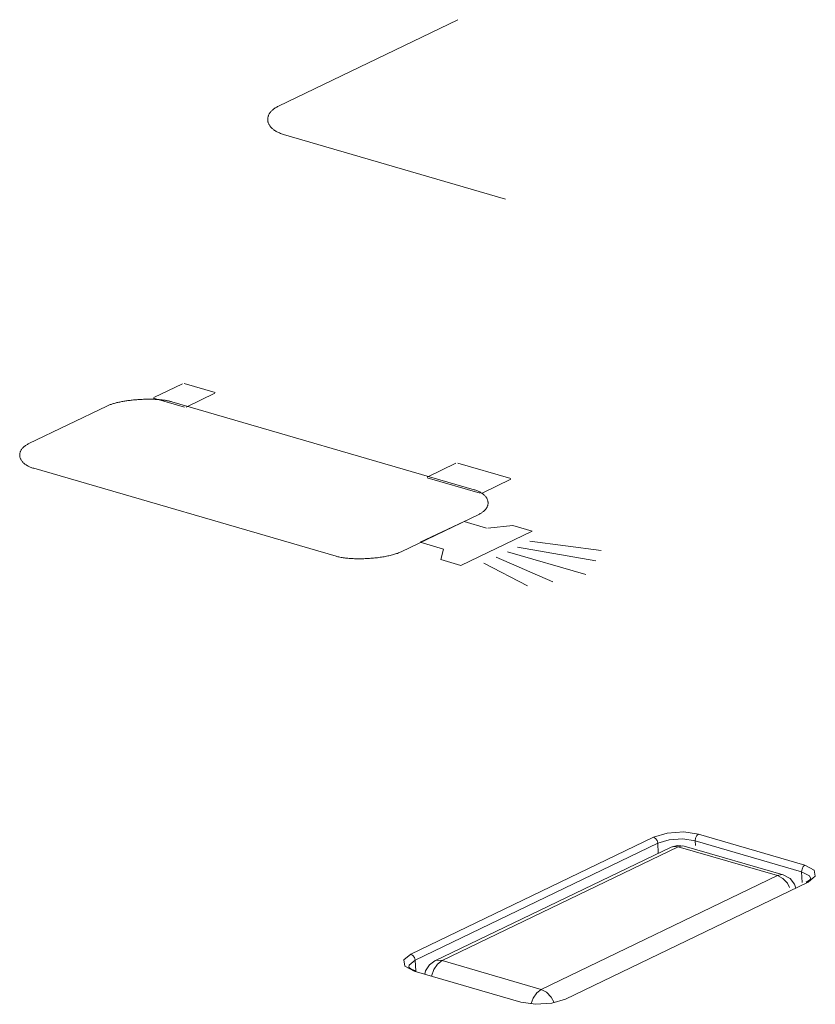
# Model space of a CAD drawing. Header units: millimetres. Extents: x 3925 to 5043, y -86 to 778.
# Tile 13 of 256: x 4031.42 to 4035.17, y 126.77 to 131.41. Entities that reach past the tile are written whole.
import ezdxf

# ---------------------------------------------------------------- set-up
doc = ezdxf.new("R2010")
doc.units = ezdxf.units.MM
doc.header["$LTSCALE"] = 46.255
doc.layers.add('H30K-INDICATDXF_CONTINUOUS_LINE', color=7, linetype='CONTINUOUS')
doc.layers.add('H30K-TOP-COVDXF_CONTINUOUS_LINE', color=7, linetype='CONTINUOUS')

msp = doc.modelspace()

# ---------------------------------------------------------------- linework, layer by layer
at = {"layer": 'H30K-INDICATDXF_CONTINUOUS_LINE', "color": 7, "linetype": 'Continuous', "lineweight": 0}
for p, q in [((4034.4869, 127.5123), (4033.3743, 126.9762)), ((4034.5211, 127.5142), (4033.4085, 126.9781)), ((4034.4869, 127.5123), (4034.5169, 127.5206)), ((4034.4869, 127.5123), (4034.4966, 127.5156)), ((4034.4966, 127.5156), (4034.5211, 127.5142)), ((4034.5169, 127.5206), (4034.5493, 127.5175)), ((4034.9879, 127.3785), (4034.5211, 127.5142)), ((4035.0161, 127.3817), (4034.5493, 127.5175)), ((4033.8753, 126.8424), (4034.9879, 127.3785)), ((4033.4085, 126.9781), (4033.8753, 126.8424))]:
    msp.add_line(p, q, dxfattribs=at)
for points in [[(4034.5211, 127.5142), (4034.5425, 127.5187), (4034.5493, 127.5175)], [(4035.0161, 127.3817), (4035.0097, 127.3829), (4034.9879, 127.3785)], [(4034.9879, 127.3785), (4035.0131, 127.3653), (4035.0351, 127.3422), (4035.0458, 127.322)], [(4035.0749, 127.3192), (4035.0692, 127.3382), (4035.0483, 127.3644), (4035.0161, 127.3817)], [(4033.3278, 126.9136), (4033.331, 126.9298), (4033.3486, 126.9574), (4033.3743, 126.9762)], [(4033.3585, 126.9047), (4033.3697, 126.9361), (4033.3873, 126.9619), (4033.4085, 126.9781)], [(4033.4085, 126.9781), (4033.3839, 126.9794), (4033.3743, 126.9762)], [(4033.8753, 126.8424), (4033.8545, 126.8265), (4033.8368, 126.8008), (4033.8275, 126.7753)], [(4033.9361, 126.7804), (4033.9223, 126.8063), (4033.9004, 126.8293), (4033.8753, 126.8424)]]:
    msp.add_lwpolyline(points, dxfattribs=at)
at = {"layer": 'H30K-TOP-COVDXF_CONTINUOUS_LINE', "color": 7, "linetype": 'Continuous', "lineweight": 0}
for p, q in [((4032.6378, 131.0014), (4033.4824, 131.4084)), ((4033.7079, 130.564), (4032.6607, 130.8686)), ((4032.0506, 129.6287), (4032.186, 129.694)), ((4032.1931, 129.6951), (4032.3387, 129.6528)), ((4032.3373, 129.6499), (4032.202, 129.5847)), ((4031.462, 129.4124), (4031.8284, 129.589)), ((4032.1948, 129.5835), (4032.0493, 129.6258)), ((4032.1346, 129.6096), (4033.5589, 129.1953)), ((4033.3381, 129.2542), (4033.4734, 129.3195)), ((4033.4826, 129.3201), (4033.7316, 129.2477)), ((4032.9087, 128.882), (4031.4843, 129.2962)), ((4033.5878, 129.1783), (4033.3388, 129.2507)), ((4033.7322, 129.2442), (4033.5968, 129.179)), ((4033.5814, 129.0791), (4033.2149, 128.9026)), ((4033.5127, 129.0463), (4033.3047, 128.9476)), ((4033.6182, 129.0143), (4033.5127, 129.0463)), ((4033.7413, 129.0269), (4033.6234, 129.0144)), ((4033.833, 129.0002), (4033.7413, 129.0269)), ((4033.4972, 128.8384), (4033.833, 129.0002)), ((4033.3047, 128.9476), (4033.415, 128.9159)), ((4033.822, 128.9535), (4034.1574, 128.9088)), ((4033.415, 128.9159), (4033.4018, 128.8661)), ((4033.7166, 128.9032), (4034.0851, 128.7961)), ((4033.7631, 128.9254), (4034.1329, 128.8597)), ((4033.4018, 128.8661), (4033.4972, 128.8384)), ((4033.6046, 128.8491), (4033.8113, 128.7423)), ((4033.6627, 128.8771), (4033.9305, 128.7622)), ((4033.2617, 127.0086), (4034.4046, 127.5593)), ((4034.5425, 127.551), (4034.6007, 127.5425)), ((4034.5469, 127.5836), (4034.6159, 127.5735)), ((4034.6007, 127.5425), (4034.6017, 127.5199)), ((4034.6007, 127.5425), (4035.1025, 127.3966)), ((4034.6159, 127.5735), (4035.1178, 127.4275)), ((4033.2816, 126.98), (4034.4245, 127.5307)), ((4034.4245, 127.5307), (4034.4267, 127.4833)), ((4035.1048, 127.3459), (4035.1025, 127.3966)), ((4035.1669, 127.375), (4035.1332, 127.3473)), ((4035.1454, 127.3628), (4035.1457, 127.363)), ((4035.1332, 127.3473), (4033.9903, 126.7966)), ((4035.1332, 127.3473), (4035.1234, 127.3468)), ((4033.228, 126.9809), (4033.2617, 127.0086)), ((4033.2513, 126.9467), (4033.2535, 126.9566)), ((4033.2513, 126.9467), (4033.2621, 126.9385)), ((4033.2535, 126.9566), (4033.2816, 126.98)), ((4033.2621, 126.9385), (4033.2852, 126.9293)), ((4033.284, 126.9287), (4033.2816, 126.98)), ((4033.2771, 126.9284), (4033.2852, 126.9293)), ((4033.779, 126.7824), (4033.2771, 126.9284))]:
    msp.add_line(p, q, dxfattribs=at)
for points in [[(4032.6607, 130.8686), (4032.6559, 130.8701), (4032.6512, 130.8716), (4032.6467, 130.8733), (4032.6423, 130.875), (4032.6381, 130.8768), (4032.6341, 130.8787), (4032.6302, 130.8807), (4032.6265, 130.8827), (4032.623, 130.8848), (4032.6196, 130.887), (4032.6164, 130.8892), (4032.6133, 130.8915), (4032.6104, 130.8939), (4032.6077, 130.8962), (4032.6052, 130.8987), (4032.6028, 130.9012), (4032.6005, 130.9037), (4032.5985, 130.9063), (4032.5966, 130.9089), (4032.5948, 130.9116), (4032.5933, 130.9143), (4032.5919, 130.917), (4032.5907, 130.9197), (4032.5896, 130.9225), (4032.5887, 130.9253), (4032.588, 130.9281), (4032.5874, 130.9309), (4032.587, 130.9337), (4032.5868, 130.9365), (4032.5868, 130.9394), (4032.5869, 130.9422), (4032.5872, 130.9451), (4032.5877, 130.9479), (4032.5883, 130.9507), (4032.5891, 130.9536), (4032.5901, 130.9564), (4032.5913, 130.9592), (4032.5926, 130.9619), (4032.5941, 130.9647), (4032.5958, 130.9674), (4032.5976, 130.9701), (4032.5997, 130.9728), (4032.6019, 130.9754), (4032.6043, 130.978), (4032.6068, 130.9806), (4032.6095, 130.9831), (4032.6125, 130.9856), (4032.6155, 130.988), (4032.6188, 130.9904), (4032.6222, 130.9927), (4032.6259, 130.995), (4032.6297, 130.9972), (4032.6336, 130.9994), (4032.6378, 131.0014)], [(4031.8284, 129.589), (4031.8314, 129.5904), (4031.8346, 129.5918), (4031.8379, 129.5932), (4031.8413, 129.5945), (4031.8448, 129.5958), (4031.8485, 129.5971), (4031.8522, 129.5984), (4031.8561, 129.5996), (4031.86, 129.6008), (4031.864, 129.6019), (4031.8682, 129.6031), (4031.8724, 129.6042), (4031.8767, 129.6052), (4031.881, 129.6063), (4031.8855, 129.6073), (4031.89, 129.6082), (4031.8946, 129.6092), (4031.8993, 129.6101), (4031.904, 129.611), (4031.9088, 129.6118), (4031.9136, 129.6126), (4031.9185, 129.6134), (4031.9234, 129.6141), (4031.9284, 129.6148), (4031.9334, 129.6155), (4031.9385, 129.6161), (4031.9436, 129.6167), (4031.9487, 129.6173), (4031.9539, 129.6178), (4031.9591, 129.6183), (4031.9643, 129.6188), (4031.9695, 129.6192), (4031.9747, 129.6196), (4031.9799, 129.62), (4031.9852, 129.6203), (4031.9904, 129.6206), (4031.9956, 129.6208), (4032.0009, 129.621), (4032.0061, 129.6212), (4032.0113, 129.6213), (4032.0165, 129.6214)], [(4032.0165, 129.6214), (4032.0206, 129.6215), (4032.0247, 129.6215), (4032.0287, 129.6215), (4032.0328, 129.6215), (4032.0368, 129.6214), (4032.0408, 129.6213), (4032.0448, 129.6212), (4032.0488, 129.6211), (4032.0527, 129.621), (4032.0566, 129.6208), (4032.0605, 129.6206), (4032.0643, 129.6204), (4032.0681, 129.6201), (4032.0719, 129.6198), (4032.0756, 129.6195), (4032.0793, 129.6192), (4032.083, 129.6188), (4032.0866, 129.6185), (4032.0902, 129.6181), (4032.0937, 129.6176), (4032.0972, 129.6172), (4032.1006, 129.6167), (4032.104, 129.6162), (4032.1073, 129.6156), (4032.1106, 129.6151), (4032.1138, 129.6145), (4032.117, 129.6139), (4032.1201, 129.6132), (4032.1231, 129.6125), (4032.1261, 129.6118), (4032.129, 129.6111), (4032.1318, 129.6104), (4032.1346, 129.6096)], [(4031.4843, 129.2962), (4031.4801, 129.2975), (4031.476, 129.2989), (4031.472, 129.3003), (4031.4682, 129.3019), (4031.4645, 129.3034), (4031.461, 129.3051), (4031.4575, 129.3068), (4031.4543, 129.3086), (4031.4511, 129.3104), (4031.4481, 129.3123), (4031.4453, 129.3143), (4031.4426, 129.3163), (4031.44, 129.3183), (4031.4375, 129.3204), (4031.4353, 129.3226), (4031.4331, 129.3247), (4031.4311, 129.327), (4031.4292, 129.3292), (4031.4275, 129.3315), (4031.4259, 129.3338), (4031.4245, 129.3362), (4031.4232, 129.3385), (4031.4221, 129.3409), (4031.4211, 129.3433), (4031.4203, 129.3458), (4031.4196, 129.3482), (4031.419, 129.3507), (4031.4186, 129.3532), (4031.4184, 129.3556), (4031.4183, 129.3581), (4031.4183, 129.3606), (4031.4185, 129.3631), (4031.4188, 129.3656), (4031.4193, 129.3681), (4031.42, 129.3705), (4031.4208, 129.373), (4031.4218, 129.3754), (4031.4229, 129.3779), (4031.4241, 129.3803), (4031.4256, 129.3827), (4031.4271, 129.385), (4031.4289, 129.3874), (4031.4308, 129.3897), (4031.4328, 129.3919), (4031.435, 129.3942), (4031.4374, 129.3964), (4031.4399, 129.3986), (4031.4426, 129.4007), (4031.4454, 129.4028), (4031.4484, 129.4048), (4031.4515, 129.4068), (4031.4548, 129.4087), (4031.4583, 129.4106), (4031.462, 129.4124)], [(4033.5589, 129.1953), (4033.5632, 129.194), (4033.5673, 129.1926), (4033.5713, 129.1912), (4033.5751, 129.1897), (4033.5788, 129.1881), (4033.5823, 129.1864), (4033.5857, 129.1847), (4033.589, 129.1829), (4033.5922, 129.1811), (4033.5952, 129.1792), (4033.598, 129.1773), (4033.6007, 129.1753), (4033.6033, 129.1732), (4033.6057, 129.1711), (4033.608, 129.169), (4033.6102, 129.1668), (4033.6122, 129.1646), (4033.6141, 129.1623), (4033.6158, 129.16), (4033.6174, 129.1577), (4033.6188, 129.1554), (4033.6201, 129.153), (4033.6212, 129.1506), (4033.6222, 129.1482), (4033.623, 129.1458), (4033.6237, 129.1433), (4033.6243, 129.1408), (4033.6247, 129.1384), (4033.6249, 129.1359), (4033.625, 129.1334), (4033.625, 129.1309), (4033.6248, 129.1284), (4033.6245, 129.126), (4033.624, 129.1235), (4033.6233, 129.121), (4033.6225, 129.1186), (4033.6215, 129.1161), (4033.6204, 129.1137), (4033.6192, 129.1113), (4033.6177, 129.1089), (4033.6162, 129.1065), (4033.6144, 129.1042), (4033.6126, 129.1019), (4033.6105, 129.0996), (4033.6083, 129.0973), (4033.6059, 129.0951), (4033.6034, 129.093), (4033.6008, 129.0908), (4033.5979, 129.0888), (4033.5949, 129.0867), (4033.5918, 129.0847), (4033.5885, 129.0828), (4033.585, 129.0809), (4033.5814, 129.0791)], [(4033.2149, 128.9026), (4033.2111, 128.9008), (4033.2071, 128.8991), (4033.2029, 128.8974), (4033.1986, 128.8957), (4033.1941, 128.8942), (4033.1894, 128.8926), (4033.1845, 128.8911), (4033.1795, 128.8897), (4033.1744, 128.8883), (4033.1691, 128.8869), (4033.1637, 128.8856), (4033.1582, 128.8844), (4033.1526, 128.8832), (4033.1469, 128.882), (4033.141, 128.8809), (4033.1351, 128.8798), (4033.1291, 128.8788), (4033.123, 128.8779), (4033.1168, 128.877), (4033.1106, 128.8761), (4033.1043, 128.8753), (4033.098, 128.8746), (4033.0916, 128.8739), (4033.0852, 128.8733), (4033.0787, 128.8727), (4033.0723, 128.8722), (4033.0658, 128.8717), (4033.0593, 128.8713), (4033.0527, 128.871), (4033.0462, 128.8707), (4033.0397, 128.8704), (4033.0333, 128.8702), (4033.0268, 128.8701), (4033.0204, 128.8701), (4033.014, 128.8701), (4033.0076, 128.8701), (4033.0013, 128.8702), (4032.9951, 128.8704), (4032.9889, 128.8707), (4032.9828, 128.871), (4032.9768, 128.8713), (4032.9708, 128.8718), (4032.965, 128.8722), (4032.9592, 128.8728), (4032.9536, 128.8734), (4032.9481, 128.8741), (4032.9426, 128.8749), (4032.9374, 128.8757), (4032.9322, 128.8766), (4032.9272, 128.8775), (4032.9223, 128.8785), (4032.9176, 128.8796), (4032.913, 128.8807), (4032.9087, 128.882)], [(4034.4046, 127.5593), (4034.469, 127.5785), (4034.5469, 127.5836)], [(4034.4046, 127.5593), (4034.4142, 127.5534), (4034.4215, 127.543), (4034.4245, 127.5307)], [(4034.4245, 127.5307), (4034.478, 127.5467), (4034.5425, 127.551)], [(4034.6159, 127.5735), (4034.6079, 127.5664), (4034.6023, 127.5551), (4034.6007, 127.5425)], [(4035.1178, 127.4275), (4035.1098, 127.4205), (4035.1042, 127.4092), (4035.1025, 127.3966)], [(4035.1178, 127.4275), (4035.1615, 127.4046), (4035.1669, 127.375)], [(4035.1025, 127.3966), (4035.1388, 127.3775), (4035.1457, 127.363)], [(4035.1234, 127.3468), (4035.1392, 127.3563), (4035.1454, 127.3628)], [(4033.2617, 127.0086), (4033.2713, 127.0027), (4033.2786, 126.9923), (4033.2816, 126.98)], [(4033.2771, 126.9284), (4033.2334, 126.9513), (4033.228, 126.9809)], [(4033.9903, 126.7966), (4033.9259, 126.7774), (4033.848, 126.7723), (4033.779, 126.7824)]]:
    msp.add_lwpolyline(points, dxfattribs=at)

doc.saveas('drawing.dxf')
